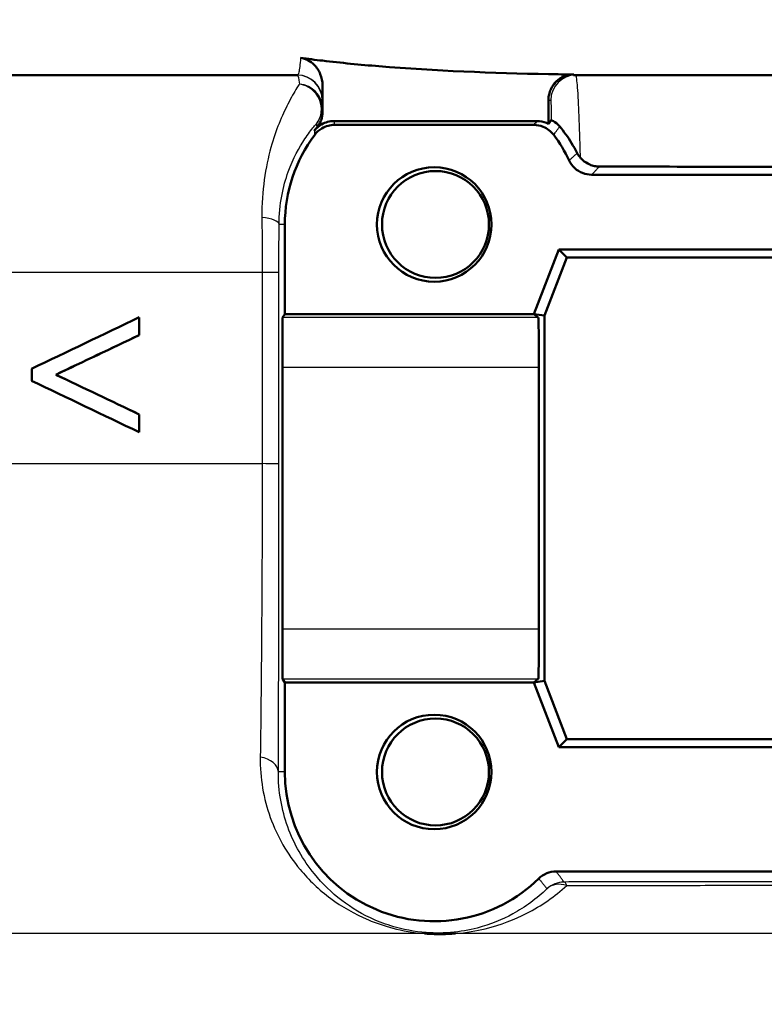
# Model space of a CAD drawing. Header units: millimetres. Extents: x 100 to 2000, y 93 to 2870.
# Tile 18 of 32: x 633 to 648, y 1517 to 1537. Entities that reach past the tile are written whole.
import ezdxf

# ---------------------------------------------------------------- set-up
doc = ezdxf.new("R2010")
doc.units = ezdxf.units.MM
doc.header["$LTSCALE"] = 10
for name, color, linetype, lineweight in [('Dimensions(ISO)', 7, 'Continuous', 25), ('Visible Edges(ISO)', 7, 'Continuous', 50), ('Visible Tangent Edges(ISO)', 7, 'Continuous', 25)]:
    doc.layers.add(name, color=color, linetype=linetype, lineweight=lineweight)
doc.styles.add('Text_3.5mm', font='arial.ttf', dxfattribs={"width": 0.9})
doc.dimstyles.new('KS-STANDARD', dxfattribs={"dimscale": 10, "dimtxt": 3.5, "dimasz": 2.5, "dimexe": 3.175, "dimexo": 0, "dimgap": 0.8, "dimtad": 1, "dimdec": 1, "dimrnd": 1e-08, "dimtxsty": 'Text_3.5mm', "dimcen": 0.09, "dimdle": 10, "dimclrd": 7, "dimclre": 7, "dimclrt": 7, "dimadec": 0, "dimazin": 2, "dimtfac": 0.714286, "dimtdec": 4, "dimtmove": 0, "dimatfit": 3, "dimfxl": 1, "dimtolj": 1, "dimlwd": 25, "dimlwe": 25, "dimarcsym": 0})

# ---------------------------------------------------------------- blocks, each defined once
blk = doc.blocks.new('*D7')
at = {"layer": 'Defpoints', "color": 0, "linetype": 'Continuous'}
for p in [(1000.524, 1726.844), (1100.692, 1726.844), (594.924, 1447.151)]:
    blk.add_point(p, dxfattribs=at)
at = {"layer": 'Dimensions(ISO)', "color": 7, "linetype": 'Continuous', "lineweight": 25}
for p, q in [((1000.524, 1726.844), (1132.442, 1726.844)), ((1100.692, 1472.151), (1100.692, 1701.844)), ((594.924, 1447.151), (1132.442, 1447.151))]:
    blk.add_line(p, q, dxfattribs=at)
at = {"layer": 'Dimensions(ISO)', "color": 7, "linetype": 'Continuous'}
for points in [[(1096.525, 1701.844), (1104.859, 1701.844), (1100.692, 1726.844)], [(1096.525, 1472.151), (1104.859, 1472.151), (1100.692, 1447.151)]]:
    blk.add_solid(points, dxfattribs=at)
at = {"layer": 'Dimensions(ISO)', "color": 7, "linetype": 'Continuous', "lineweight": 25, "insert": (1074.822, 1548.626), "char_height": 35, "attachment_point": 4, "rotation": 90, "style": 'Text_3.5mm'}
blk.add_mtext('\\A1;280', dxfattribs=at)

msp = doc.modelspace()

# ---------------------------------------------------------------- linework, layer by layer
at = {"layer": 'Visible Edges(ISO)'}
for p, q in [((638.23, 1535.651), (596.743, 1535.651)), ((710.624, 1535.651), (643.773, 1535.651)), ((638.731, 1534.914), (638.731, 1535.447)), ((643.271, 1534.671), (643.271, 1535.161)), ((643.039, 1534.728), (638.963, 1534.728)), ((642.975, 1534.651), (638.975, 1534.651)), ((649.312, 1533.651), (644.137, 1533.651)), ((637.975, 1532.651), (637.975, 1530.851)), ((642.975, 1530.851), (643.475, 1532.151)), ((643.475, 1532.151), (649.975, 1532.151)), ((643.475, 1532.151), (643.641, 1531.99)), ((643.641, 1531.99), (643.192, 1530.821)), ((649.92, 1531.99), (643.641, 1531.99)), ((635.049, 1530.427), (635.049, 1530.785)), ((635.049, 1530.785), (635.05, 1530.785)), ((635.05, 1530.785), (635.05, 1530.427)), ((637.93, 1530.784), (637.975, 1530.851)), ((637.975, 1530.851), (642.975, 1530.851)), ((642.975, 1530.851), (643.192, 1530.821)), ((643.066, 1530.784), (642.975, 1530.851)), ((643.192, 1530.821), (643.192, 1523.481)), ((635.049, 1530.427), (635.05, 1530.427)), ((637.925, 1524.519), (637.925, 1529.784)), ((643.077, 1524.519), (643.077, 1529.784)), ((632.889, 1529.752), (632.889, 1529.511)), ((633.374, 1529.632), (633.375, 1529.632)), ((635.049, 1528.478), (635.049, 1528.835)), ((635.049, 1528.835), (635.05, 1528.835)), ((635.05, 1528.835), (635.05, 1528.478)), ((635.049, 1528.478), (635.05, 1528.478)), ((637.975, 1523.451), (637.93, 1523.519)), ((637.975, 1523.451), (637.975, 1521.651)), ((642.975, 1523.451), (637.975, 1523.451)), ((642.975, 1523.451), (643.066, 1523.519)), ((642.975, 1523.451), (643.192, 1523.481)), ((643.475, 1522.151), (642.975, 1523.451)), ((643.192, 1523.481), (643.641, 1522.313)), ((643.475, 1522.151), (643.641, 1522.313)), ((643.641, 1522.313), (649.92, 1522.313)), ((649.975, 1522.151), (643.475, 1522.151)), ((643.424, 1519.651), (650.025, 1519.651))]:
    msp.add_line(p, q, dxfattribs=at)
for centre, major_axis, ratio, start_param, end_param in [((641.001, 1532.651), (-1.946, -2.383), 0.999999, 4.712389, 4.738822), ((640.975, 1532.651), (-1.8, -2.4), 0.999999, 4.712389, 5.355894), ((640.975, 1532.651), (-1.286, 2.711), 0.999997, 4.712389, 4.912986), ((653.123, 1539.352), (-47.711, -22.783), 0.001176, 5.100345, 5.149804), ((637.93, 1529.784), (0, -1), 0.005702, 3.150319, 4.712389), ((643.066, 1529.784), (0, 1), 0.011752, 4.712389, 6.274459), ((653.121, 1538.929), (-47.707, -22.609), 0.001171, 5.100349, 5.138602), ((653.121, 1538.928), (-47.507, -22.514), 0.001171, 5.102039, 5.140483), ((652.727, 1520.495), (-47.546, 22.602), 0.001173, 1.15215, 1.19041), ((652.728, 1520.495), (-47.346, 22.506), 0.001173, 1.150263, 1.188713), ((652.726, 1520.1), (-47.543, 22.703), 0.001176, 1.140933, 1.190405), ((637.93, 1524.519), (0, -1), 0.005702, 4.712389, 6.274459), ((643.066, 1524.519), (0, 1), 0.011752, 3.150319, 4.712389), ((640.975, 1521.651), (0, -3), 0.999995, 4.712389, 7.058381)]:
    msp.add_ellipse(centre, major_axis=major_axis, ratio=ratio, start_param=start_param, end_param=end_param, dxfattribs=at)
for centre, major_axis in [((640.975, 1532.651), (0, 1.15)), ((641.001, 1532.651), (0, -1.074)), ((640.975, 1521.651), (0, 1.15)), ((641.001, 1521.651), (0, -1.074))]:
    msp.add_ellipse(centre, major_axis=major_axis, ratio=0.999995, dxfattribs=at)
for points in [[(638.291, 1535.997), (638.437, 1535.978), (638.584, 1535.959), (638.731, 1535.942)], [(643.271, 1535.671), (643.441, 1535.668), (643.61, 1535.665), (643.778, 1535.663)], [(638.695, 1534.728), (638.676, 1534.681), (638.65, 1534.637), (638.618, 1534.597)], [(643.271, 1534.671), (643.29, 1534.695), (643.309, 1534.72), (643.327, 1534.745)], [(643.848, 1534.086), (643.865, 1534.054), (643.886, 1534.022), (643.912, 1533.992)], [(644.295, 1533.814), (645.959, 1533.812), (647.633, 1533.81), (649.269, 1533.809)]]:
    msp.add_open_spline(points, degree=3, dxfattribs=at)
for points, knots in [([(638.731, 1535.447), (638.731, 1535.524), (638.716, 1535.601), (638.659, 1535.741), (638.618, 1535.805), (638.528, 1535.895), (638.485, 1535.927), (638.392, 1535.975), (638.342, 1535.99), (638.291, 1535.997)], [0, 0, 0, 0, 0.0231871, 0.0231871, 0.04554032, 0.04554032, 0.06149268, 0.06149268, 0.07706998, 0.07706998, 0.07706998, 0.07706998]), ([(638.731, 1535.942), (639.106, 1535.898), (639.484, 1535.861), (640.999, 1535.736), (642.149, 1535.693), (643.271, 1535.671)], [6.4511047, 6.4511047, 6.4511047, 6.4511047, 6.5576453, 6.5576453, 6.8757407, 6.8757407, 6.8757407, 6.8757407]), ([(643.778, 1535.663), (643.713, 1535.663), (643.648, 1535.652), (643.528, 1535.604), (643.472, 1535.569), (643.378, 1535.478), (643.341, 1535.425), (643.3, 1535.333), (643.289, 1535.299), (643.275, 1535.231), (643.271, 1535.196), (643.271, 1535.161)], [0, 0, 0, 0, 0.01946797, 0.01946797, 0.0389622, 0.0389622, 0.0585255, 0.0585255, 0.06903009, 0.06903009, 0.07953121, 0.07953121, 0.07953121, 0.07953121]), ([(638.695, 1534.728), (638.698, 1534.734), (638.7, 1534.74), (638.721, 1534.8), (638.731, 1534.856), (638.731, 1534.914)], [0.0152387, 0.0152387, 0.0152387, 0.0152387, 0.01716308, 0.01716308, 0.03432649, 0.03432649, 0.03432649, 0.03432649]), ([(638.568, 1534.534), (638.608, 1534.585), (638.657, 1534.628), (638.751, 1534.683), (638.792, 1534.699), (638.876, 1534.722), (638.92, 1534.728), (638.963, 1534.728)], [0, 0, 0, 0, 0.01953171, 0.01953171, 0.03262394, 0.03262394, 0.04571623, 0.04571623, 0.04571623, 0.04571623]), ([(643.039, 1534.728), (643.104, 1534.728), (643.168, 1534.715), (643.243, 1534.684), (643.257, 1534.678), (643.271, 1534.671)], [0, 0, 0, 0, 0.01953173, 0.01953173, 0.02420662, 0.02420662, 0.02420662, 0.02420662]), ([(643.327, 1534.745), (643.328, 1534.746), (643.343, 1534.741), (643.404, 1534.706), (643.451, 1534.673), (643.496, 1534.619)], [-0.08039205, -0.08039205, -0.08039205, -0.08039205, -0.04361171, -0.04361171, 0, 0, 0, 0]), ([(638.575, 1534.451), (638.614, 1534.504), (638.663, 1534.547), (638.757, 1534.604), (638.798, 1534.622), (638.885, 1534.645), (638.93, 1534.651), (638.975, 1534.651)], [0, 0, 0, 0, 0.01953171, 0.01953171, 0.03299813, 0.03299813, 0.04646462, 0.04646462, 0.04646462, 0.04646462]), ([(642.975, 1534.651), (643.04, 1534.651), (643.104, 1534.639), (643.206, 1534.597), (643.245, 1534.574), (643.316, 1534.519), (643.348, 1534.487), (643.375, 1534.451)], [0, 0, 0, 0, 0.01953174, 0.01953174, 0.03299813, 0.03299813, 0.04646462, 0.04646462, 0.04646462, 0.04646462]), ([(643.848, 1534.086), (643.773, 1534.231), (643.695, 1534.353), (643.576, 1534.52), (643.534, 1534.574), (643.496, 1534.619)], [0.01731323, 0.01731323, 0.01731323, 0.01731323, 0.07685476, 0.07685476, 0.11413301, 0.11413301, 0.11413301, 0.11413301]), ([(643.685, 1533.937), (643.713, 1533.878), (643.752, 1533.825), (643.846, 1533.74), (643.899, 1533.707), (644.014, 1533.663), (644.075, 1533.651), (644.137, 1533.651)], [0, 0, 0, 0, 0.01953199, 0.01953199, 0.03804506, 0.03804506, 0.05655825, 0.05655825, 0.05655825, 0.05655825]), ([(643.912, 1533.992), (643.926, 1533.975), (643.942, 1533.959), (643.999, 1533.907), (644.046, 1533.877), (644.129, 1533.842), (644.162, 1533.831), (644.228, 1533.818), (644.261, 1533.814), (644.295, 1533.814)], [0.01292024, 0.01292024, 0.01292024, 0.01292024, 0.02025383, 0.02025383, 0.0374457, 0.0374457, 0.04762922, 0.04762922, 0.05786327, 0.05786327, 0.05786327, 0.05786327]), ([(643.424, 1519.651), (643.359, 1519.651), (643.295, 1519.639), (643.175, 1519.59), (643.12, 1519.554), (643.074, 1519.509)], [0, 0, 0, 0, 0.01943963, 0.01943963, 0.03887925, 0.03887925, 0.03887925, 0.03887925]), ([(641.404, 1518.404), (641.398, 1518.404), (641.393, 1518.403), (641.306, 1518.398), (641.222, 1518.395), (641.125, 1518.394), (641.114, 1518.394), (641.097, 1518.393), (641.091, 1518.393), (641.081, 1518.393), (641.077, 1518.393), (641.068, 1518.393), (641.064, 1518.394), (641.056, 1518.394), (641.051, 1518.394), (641.032, 1518.394), (641.019, 1518.394), (640.987, 1518.395), (640.968, 1518.395), (640.898, 1518.397), (640.845, 1518.4), (640.788, 1518.404), (640.783, 1518.404), (640.779, 1518.404)], [-0.0018221, -0.0018221, -0.0018221, -0.0018221, 0, 0, 0.02736164, 0.02736164, 0.03090209, 0.03090209, 0.0326875, 0.0326875, 0.03401797, 0.03401797, 0.03529555, 0.03529555, 0.03675783, 0.03675783, 0.04100984, 0.04100984, 0.046636, 0.046636, 0.06265161, 0.06265161, 0.06401652, 0.06401652, 0.06401652, 0.06401652])]:
    msp.add_open_spline(points, degree=3, knots=knots, dxfattribs=at)
at = {"layer": 'Visible Tangent Edges(ISO)'}
for p, q in [((638.725, 1535.151), (638.73, 1535.151)), ((643.273, 1535.151), (643.316, 1535.151)), ((637.975, 1532.651), (637.858, 1532.651)), ((637.519, 1531.686), (608.931, 1531.686)), ((637.857, 1527.841), (637.857, 1531.682)), ((643.066, 1530.784), (637.93, 1530.784)), ((637.925, 1529.784), (643.077, 1529.784)), ((637.519, 1527.845), (609.749, 1527.845)), ((643.077, 1524.519), (637.925, 1524.519)), ((637.93, 1523.519), (643.066, 1523.519)), ((637.975, 1521.651), (637.844, 1521.651)), ((640.779, 1518.404), (619.262, 1518.404)), ((693.37, 1518.404), (641.404, 1518.404))]:
    msp.add_line(p, q, dxfattribs=at)
for centre, start, end in [((638.225, 1535.151), 0, 90), ((638.23, 1535.151), 0, 90), ((638.224, 1534.995), 320.1126, 0.001)]:
    msp.add_arc(centre, 0.5, start, end, dxfattribs=at)
for centre, major_axis, ratio, start_param, end_param in [((643.773, 1535.151), (0, 0.5), 0.999977, 0, 1.570796), ((643.816, 1535.151), (0, 0.5), 0.999977, 0, 1.570796), ((638.224, 1534.995), (0.5, -0.001), 0.958954, 0.002816, 1.487134), ((638.224, 1534.995), (0.378, -0.327), 0.940001, 0.018777, 2.165652), ((637.358, 1532.651), (0.5, -0.001), 0.301073, 0.005979, 1.255935), ((637.357, 1531.682), (0.5, 0), 0.009244, 0.005702, 1.24012), ((637.357, 1527.841), (0.5, 0), 0.009245, 0.005702, 1.239876), ((637.344, 1521.651), (0.5, -0.002), 0.622483, 0.007286, 1.297675), ((643.582, 1518.94), (0.365, 0.341), 0.999943, 0.819124, 1.570796), ((643.582, 1518.94), (-0.347, 0.36), 0.801285, 5.281643, 6.265146), ((643.582, 1518.94), (-0.001, 0.5), 0.221195, 5.740152, 6.274237)]:
    msp.add_ellipse(centre, major_axis=major_axis, ratio=ratio, start_param=start_param, end_param=end_param, dxfattribs=at)
for points, knots in [([(638.291, 1535.997), (638.28, 1535.861), (638.268, 1535.764), (638.247, 1535.67), (638.239, 1535.651), (638.23, 1535.651)], [0.4043244, 0.4043244, 0.4043244, 0.4043244, 0.506013, 0.506013, 0.5741522, 0.5741522, 0.5741522, 0.5741522]), ([(643.912, 1533.992), (643.908, 1534.161), (643.904, 1534.32), (643.891, 1534.727), (643.882, 1534.954), (643.862, 1535.343), (643.85, 1535.491), (643.831, 1535.625), (643.823, 1535.651), (643.816, 1535.651)], [0.0467341, 0.0467341, 0.0467341, 0.0467341, 0.1014241, 0.1014241, 0.1983764, 0.1983764, 0.3099213, 0.3099213, 0.3796369, 0.3796369, 0.3796369, 0.3796369]), ([(638.267, 1535.473), (638.252, 1535.449), (638.235, 1535.422), (638.164, 1535.306), (638.101, 1535.198), (637.918, 1534.842), (637.795, 1534.554), (637.586, 1533.807), (637.507, 1533.329), (637.513, 1532.794)], [0.7094868, 0.7094868, 0.7094868, 0.7094868, 0.73403, 0.73403, 0.8095645, 0.8095645, 0.9451584, 0.9451584, 1.0922287, 1.0922287, 1.0922287, 1.0922287]), ([(638.73, 1535.151), (638.73, 1535.151), (638.73, 1535.174), (638.731, 1535.267), (638.731, 1535.344), (638.731, 1535.447)], [-0.5741522, -0.5741522, -0.5741522, -0.5741522, -0.506013, -0.506013, -0.429926, -0.429926, -0.429926, -0.429926]), ([(643.316, 1535.151), (643.318, 1535.151), (643.319, 1535.129), (643.323, 1535.025), (643.325, 1534.929), (643.327, 1534.799)], [-0.3796369, -0.3796369, -0.3796369, -0.3796369, -0.3099213, -0.3099213, -0.2198703, -0.2198703, -0.2198703, -0.2198703]), ([(638.731, 1534.914), (638.731, 1534.919), (638.73, 1534.924), (638.73, 1534.929), (638.729, 1534.939), (638.728, 1534.949), (638.726, 1534.971), (638.725, 1534.983), (638.724, 1534.995)], [0.9252362, 0.9252362, 0.9252362, 0.9252362, 1.0917416, 1.0917416, 1.0917416, 1.4287561, 1.4287561, 1.8241899, 1.8241899, 1.8241899, 1.8241899]), ([(638.975, 1534.651), (638.974, 1534.657), (638.973, 1534.663), (638.971, 1534.676), (638.97, 1534.683), (638.969, 1534.69), (638.967, 1534.703), (638.965, 1534.715), (638.963, 1534.728)], [-2.0967802, -2.0967802, -2.0967802, -2.0967802, -1.8983053, -1.8983053, -1.6498181, -1.6498181, -1.6498181, -1.2217387, -1.2217387, -1.2217387, -1.2217387]), ([(643.039, 1534.728), (643.028, 1534.715), (643.017, 1534.702), (642.996, 1534.677), (642.985, 1534.664), (642.975, 1534.651)], [-0.9250539, -0.9250539, -0.9250539, -0.9250539, -0.48688, -0.48688, -0.0500124, -0.0500124, -0.0500124, -0.0500124]), ([(637.858, 1532.651), (637.859, 1533.055), (637.938, 1533.417), (638.142, 1533.982), (638.262, 1534.199), (638.441, 1534.467), (638.503, 1534.549), (638.575, 1534.637), (638.592, 1534.656), (638.608, 1534.675)], [-1.0922287, -1.0922287, -1.0922287, -1.0922287, -0.9451584, -0.9451584, -0.8095645, -0.8095645, -0.73403, -0.73403, -0.7094868, -0.7094868, -0.7094868, -0.7094868]), ([(638.568, 1534.534), (638.569, 1534.52), (638.57, 1534.507), (638.571, 1534.494), (638.572, 1534.486), (638.572, 1534.478), (638.574, 1534.464), (638.574, 1534.458), (638.575, 1534.451)], [1.2217387, 1.2217387, 1.2217387, 1.2217387, 1.6498181, 1.6498181, 1.6498181, 1.8983053, 1.8983053, 2.0967802, 2.0967802, 2.0967802, 2.0967802]), ([(638.608, 1534.675), (638.609, 1534.663), (638.611, 1534.652), (638.614, 1534.631), (638.615, 1534.621), (638.616, 1534.612), (638.617, 1534.607), (638.618, 1534.602), (638.618, 1534.597)], [-1.8241899, -1.8241899, -1.8241899, -1.8241899, -1.4287561, -1.4287561, -1.0917416, -1.0917416, -1.0917416, -0.924991, -0.924991, -0.924991, -0.924991]), ([(643.375, 1534.451), (643.385, 1534.465), (643.395, 1534.479), (643.416, 1534.508), (643.427, 1534.524), (643.439, 1534.54), (643.45, 1534.555), (643.461, 1534.57), (643.48, 1534.596), (643.488, 1534.608), (643.496, 1534.619)], [0.050012, 0.050012, 0.050012, 0.050012, 0.48688, 0.48688, 0.986794, 0.986794, 0.986794, 1.474337, 1.474337, 1.83615, 1.83615, 1.83615, 1.83615]), ([(643.848, 1534.086), (643.836, 1534.075), (643.824, 1534.064), (643.797, 1534.039), (643.782, 1534.026), (643.768, 1534.012), (643.753, 1533.999), (643.739, 1533.986), (643.711, 1533.961), (643.698, 1533.949), (643.685, 1533.937)], [0.068064, 0.068064, 0.068064, 0.068064, 0.493511, 0.493511, 0.987022, 0.987022, 0.987022, 1.480533, 1.480533, 1.924032, 1.924032, 1.924032, 1.924032]), ([(644.137, 1533.651), (644.149, 1533.664), (644.162, 1533.677), (644.189, 1533.704), (644.203, 1533.719), (644.216, 1533.733), (644.23, 1533.748), (644.244, 1533.762), (644.27, 1533.789), (644.283, 1533.802), (644.295, 1533.814)], [-1.924032, -1.924032, -1.924032, -1.924032, -1.480533, -1.480533, -0.987022, -0.987022, -0.987022, -0.493511, -0.493511, -0.056323, -0.056323, -0.056323, -0.056323]), ([(637.513, 1532.794), (637.515, 1532.616), (637.517, 1532.433), (637.519, 1532.061), (637.519, 1531.873), (637.519, 1531.686)], [0, 0, 0, 0, 0.0490837, 0.0490837, 0.09816739, 0.09816739, 0.09816739, 0.09816739]), ([(637.857, 1531.682), (637.857, 1531.846), (637.857, 1532.01), (637.857, 1532.335), (637.858, 1532.495), (637.858, 1532.651)], [-0.09816739, -0.09816739, -0.09816739, -0.09816739, -0.0490837, -0.0490837, 0, 0, 0, 0]), ([(637.519, 1531.686), (637.519, 1531.046), (637.519, 1530.406), (637.519, 1529.125), (637.519, 1528.485), (637.519, 1527.845)], [-0.3841436, -0.3841436, -0.3841436, -0.3841436, -0.1920718, -0.1920718, 0, 0, 0, 0]), ([(637.519, 1527.845), (637.519, 1526.769), (637.516, 1525.681), (637.502, 1523.694), (637.493, 1522.765), (637.48, 1521.951)], [0, 0, 0, 0, 0.3388213, 0.3388213, 0.6665445, 0.6665445, 0.6665445, 0.6665445]), ([(637.844, 1521.651), (637.848, 1522.506), (637.851, 1523.482), (637.856, 1525.568), (637.857, 1526.711), (637.857, 1527.841)], [-0.6665445, -0.6665445, -0.6665445, -0.6665445, -0.3388213, -0.3388213, 0, 0, 0, 0]), ([(637.48, 1521.951), (637.474, 1521.528), (637.547, 1521.115), (637.821, 1520.353), (638.023, 1520.004), (638.459, 1519.478), (638.664, 1519.282), (639.119, 1518.945), (639.367, 1518.799), (639.803, 1518.616), (639.965, 1518.56), (640.336, 1518.462), (640.557, 1518.423), (640.779, 1518.404)], [0, 0, 0, 0, 0.1702552, 0.1702552, 0.3435829, 0.3435829, 0.4649713, 0.4649713, 0.581935, 0.581935, 0.6432396, 0.6432396, 0.7107573, 0.7107573, 0.7107573, 0.7107573]), ([(643.24, 1519.306), (643.034, 1519.106), (642.805, 1518.937), (642.339, 1518.683), (642.108, 1518.586), (641.678, 1518.474), (641.502, 1518.441), (641.176, 1518.414), (641.04, 1518.411), (640.666, 1518.429), (640.426, 1518.469), (640.063, 1518.568), (639.92, 1518.619), (639.535, 1518.786), (639.316, 1518.918), (638.912, 1519.226), (638.728, 1519.404), (638.339, 1519.883), (638.158, 1520.2), (637.91, 1520.892), (637.842, 1521.267), (637.844, 1521.651)], [-1.158794, -1.158794, -1.158794, -1.158794, -0.993235, -0.993235, -0.854889, -0.854889, -0.774453, -0.774453, -0.724928, -0.724928, -0.64324, -0.64324, -0.581935, -0.581935, -0.464971, -0.464971, -0.343583, -0.343583, -0.170255, -0.170255, 0, 0, 0, 0]), ([(643.074, 1519.509), (643.087, 1519.493), (643.1, 1519.477), (643.128, 1519.444), (643.142, 1519.427), (643.156, 1519.409), (643.17, 1519.392), (643.184, 1519.375), (643.212, 1519.34), (643.226, 1519.323), (643.24, 1519.306)], [0.050002, 0.050002, 0.050002, 0.050002, 0.616906, 0.616906, 1.233813, 1.233813, 1.233813, 1.850719, 1.850719, 2.467625, 2.467625, 2.467625, 2.467625]), ([(643.582, 1519.44), (643.569, 1519.458), (643.555, 1519.476), (643.528, 1519.512), (643.515, 1519.53), (643.502, 1519.548), (643.488, 1519.566), (643.475, 1519.584), (643.449, 1519.618), (643.436, 1519.635), (643.424, 1519.651)], [-2.467625, -2.467625, -2.467625, -2.467625, -1.850719, -1.850719, -1.233813, -1.233813, -1.233813, -0.616906, -0.616906, -0.050002, -0.050002, -0.050002, -0.050002]), ([(641.404, 1518.404), (641.627, 1518.423), (641.824, 1518.458), (642.317, 1518.579), (642.586, 1518.685), (643.129, 1518.964), (643.397, 1519.149), (643.638, 1519.369)], [0.7771053, 0.7771053, 0.7771053, 0.7771053, 0.8548895, 0.8548895, 0.9932353, 0.9932353, 1.1587939, 1.1587939, 1.1587939, 1.1587939]), ([(650.014, 1519.449), (649.473, 1519.448), (648.933, 1519.448), (647.855, 1519.447), (647.316, 1519.446), (646.78, 1519.446), (646.243, 1519.445), (645.708, 1519.444), (644.641, 1519.442), (644.11, 1519.441), (643.582, 1519.44)], [-0.6501218, -0.6501218, -0.6501218, -0.6501218, -0.4875914, -0.4875914, -0.3250609, -0.3250609, -0.3250609, -0.1625305, -0.1625305, 0, 0, 0, 0]), ([(643.638, 1519.369), (644.163, 1519.37), (644.691, 1519.371), (645.751, 1519.372), (646.283, 1519.373), (646.817, 1519.374), (647.35, 1519.374), (647.885, 1519.375), (648.957, 1519.376), (649.494, 1519.376), (650.031, 1519.376)], [0, 0, 0, 0, 0.1625305, 0.1625305, 0.3250609, 0.3250609, 0.3250609, 0.4875914, 0.4875914, 0.6501218, 0.6501218, 0.6501218, 0.6501218]), ([(638.18, 1514.366), (635.973, 1514.72), (633.767, 1515.138), (629.359, 1516.044), (627.157, 1516.533), (624.961, 1517.042), (623.057, 1517.483), (621.157, 1517.939), (619.262, 1518.404)], [-2.737166, -2.737166, -2.737166, -2.737166, -2.052875, -2.052875, -1.368583, -1.368583, -1.368583, -0.775478, -0.775478, -0.775478, -0.775478])]:
    msp.add_open_spline(points, degree=3, knots=knots, dxfattribs=at)
for points in [[(638.225, 1535.651), (638.239, 1535.651), (638.253, 1535.591), (638.267, 1535.473)], [(643.773, 1535.651), (643.774, 1535.651), (643.776, 1535.655), (643.778, 1535.663)], [(638.724, 1534.995), (638.724, 1535.099), (638.724, 1535.151), (638.725, 1535.151)], [(643.271, 1535.161), (643.272, 1535.155), (643.272, 1535.151), (643.273, 1535.151)], [(643.327, 1534.799), (643.327, 1534.781), (643.327, 1534.763), (643.327, 1534.745)]]:
    msp.add_open_spline(points, degree=3, dxfattribs=at)

# ---------------------------------------------------------------- dimensions: what is measured, and where the dimension line sits
at = {"layer": 'Dimensions(ISO)', "color": 7, "linetype": 'Continuous', "lineweight": 25}
dim = msp.add_linear_dim(base=(1100.692, 1726.844), p1=(594.924, 1447.151), p2=(1000.524, 1726.844), angle=90, dimstyle='KS-STANDARD', override={"dimgap": 0.8, "dimdec": 0, "dimtol": 0, "dimlim": 0, "dimtp": 0, "dimtm": 0, "dimtdec": 4, "dimtofl": 0, "dimatfit": 1}, dxfattribs=at)
dim.commit()
dim.dimension.update_dxf_attribs({"geometry": '*D7', "text_midpoint": (1100.692, 1583.639), "dimtype": 160})

doc.saveas('drawing.dxf')
